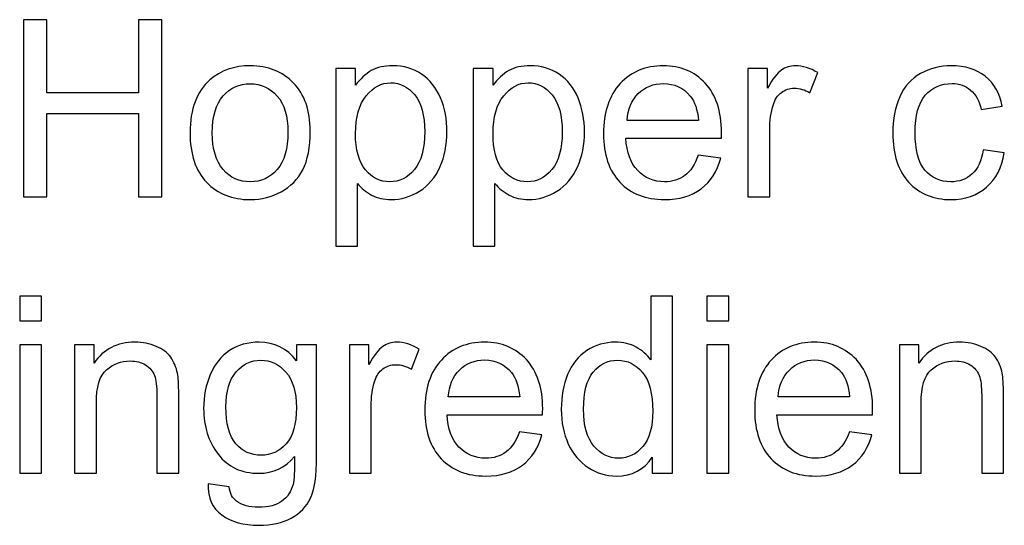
# Model space of a CAD drawing. Header units: millimetres. Extents: x -658 to -175, y -157 to 178.
# Tile 7 of 41: x -591 to -565, y 74 to 87. Entities that reach past the tile are written whole.
import ezdxf

# ---------------------------------------------------------------- set-up
doc = ezdxf.new("R2010")
doc.units = ezdxf.units.MM
doc.header["$MEASUREMENT"] = 0
doc.layers.add('Layer 1', color=7, linetype='Continuous')

msp = doc.modelspace()

# ---------------------------------------------------------------- linework, layer by layer
at = {"layer": 'Layer 1', "color": 250}
for points, knots in [([(-590.6506, 82.2655), (-590.6506, 82.2655), (-590.6506, 86.812), (-590.6506, 86.812), (-590.6506, 86.812), (-590.6506, 86.812), (-590.0473, 86.812), (-590.0473, 86.812), (-590.0473, 86.812), (-590.0473, 86.812), (-590.0473, 84.9388), (-590.0473, 84.9388), (-590.0473, 84.9388), (-590.0473, 84.9388), (-587.6979, 84.9388), (-587.6979, 84.9388), (-587.6979, 84.9388), (-587.6979, 84.9388), (-587.6979, 86.812), (-587.6979, 86.812), (-587.6979, 86.812), (-587.6979, 86.812), (-587.0946, 86.812), (-587.0946, 86.812), (-587.0946, 86.812), (-587.0946, 86.812), (-587.0946, 82.2655), (-587.0946, 82.2655), (-587.0946, 82.2655), (-587.0946, 82.2655), (-587.6979, 82.2655), (-587.6979, 82.2655), (-587.6979, 82.2655), (-587.6979, 82.2655), (-587.6979, 84.4054), (-587.6979, 84.4054), (-587.6979, 84.4054), (-587.6979, 84.4054), (-590.0473, 84.4054), (-590.0473, 84.4054), (-590.0473, 84.4054), (-590.0473, 84.4054), (-590.0473, 82.2655), (-590.0473, 82.2655), (-590.0473, 82.2655), (-590.0473, 82.2655), (-590.6506, 82.2655), (-590.6506, 82.2655)], [0, 0, 0, 0, 0.0769231, 0.0769231, 0.0769231, 0.0769231, 0.1538462, 0.1538462, 0.1538462, 0.1538462, 0.2307692, 0.2307692, 0.2307692, 0.2307692, 0.3076923, 0.3076923, 0.3076923, 0.3076923, 0.3846154, 0.3846154, 0.3846154, 0.3846154, 0.4615385, 0.4615385, 0.4615385, 0.4615385, 0.5384615, 0.5384615, 0.5384615, 0.5384615, 0.6153846, 0.6153846, 0.6153846, 0.6153846, 0.6923077, 0.6923077, 0.6923077, 0.6923077, 0.7692308, 0.7692308, 0.7692308, 0.7692308, 0.8461538, 0.8461538, 0.8461538, 0.8461538, 1, 1, 1, 1]), ([(-586.3697, 83.9133), (-586.3697, 84.5218), (-586.2003, 84.9727), (-585.8606, 85.2658), (-585.8606, 85.2658), (-585.578, 85.5092), (-585.232, 85.6309), (-584.8245, 85.6309), (-584.8245, 85.6309), (-584.3726, 85.6309), (-584.0022, 85.4828), (-583.7143, 85.1865), (-583.7143, 85.1865), (-583.4275, 84.8912), (-583.2836, 84.4816), (-583.2836, 83.9599), (-583.2836, 83.9599), (-583.2836, 83.5365), (-583.3471, 83.2042), (-583.4741, 82.9619), (-583.4741, 82.9619), (-583.6011, 82.7195), (-583.7863, 82.5311), (-584.0297, 82.3967), (-584.0297, 82.3967), (-584.2721, 82.2623), (-584.5377, 82.1957), (-584.8245, 82.1957), (-584.8245, 82.1957), (-585.2859, 82.1957), (-585.6585, 82.3428), (-585.9432, 82.638), (-585.9432, 82.638), (-586.2278, 82.9333), (-586.3697, 83.3587), (-586.3697, 83.9133)], [0, 0, 0, 0, 0.1, 0.1, 0.1, 0.1, 0.2, 0.2, 0.2, 0.2, 0.3, 0.3, 0.3, 0.3, 0.4, 0.4, 0.4, 0.4, 0.5, 0.5, 0.5, 0.5, 0.6, 0.6, 0.6, 0.6, 0.7, 0.7, 0.7, 0.7, 0.8, 0.8, 0.8, 0.8, 1, 1, 1, 1]), ([(-582.6285, 81.0019), (-582.6285, 81.0019), (-582.6285, 85.5611), (-582.6285, 85.5611), (-582.6285, 85.5611), (-582.6285, 85.5611), (-582.1205, 85.5611), (-582.1205, 85.5611), (-582.1205, 85.5611), (-582.1205, 85.5611), (-582.1205, 85.1282), (-582.1205, 85.1282), (-582.1205, 85.1282), (-582.0009, 85.2955), (-581.8655, 85.4214), (-581.7141, 85.505), (-581.7141, 85.505), (-581.5638, 85.5886), (-581.3808, 85.6309), (-581.1659, 85.6309), (-581.1659, 85.6309), (-580.8844, 85.6309), (-580.6368, 85.559), (-580.4219, 85.414), (-580.4219, 85.414), (-580.2071, 85.2701), (-580.0452, 85.0658), (-579.9351, 84.8033), (-579.9351, 84.8033), (-579.8261, 84.5398), (-579.7711, 84.252), (-579.7711, 83.9376), (-579.7711, 83.9376), (-579.7711, 83.6022), (-579.8314, 83.2995), (-579.952, 83.0296), (-579.952, 83.0296), (-580.0727, 82.7608), (-580.2484, 82.5544), (-580.4791, 82.4105), (-580.4791, 82.4105), (-580.7087, 82.2676), (-580.9511, 82.1957), (-581.2051, 82.1957), (-581.2051, 82.1957), (-581.3913, 82.1957), (-581.5585, 82.2348), (-581.7057, 82.3131), (-581.7057, 82.3131), (-581.8538, 82.3914), (-581.9745, 82.4899), (-582.0697, 82.6095), (-582.0697, 82.6095), (-582.0697, 82.6095), (-582.0697, 81.0019), (-582.0697, 81.0019), (-582.0697, 81.0019), (-582.0697, 81.0019), (-582.6285, 81.0019), (-582.6285, 81.0019)], [0, 0, 0, 0, 0.0625, 0.0625, 0.0625, 0.0625, 0.125, 0.125, 0.125, 0.125, 0.1875, 0.1875, 0.1875, 0.1875, 0.25, 0.25, 0.25, 0.25, 0.3125, 0.3125, 0.3125, 0.3125, 0.375, 0.375, 0.375, 0.375, 0.4375, 0.4375, 0.4375, 0.4375, 0.5, 0.5, 0.5, 0.5, 0.5625, 0.5625, 0.5625, 0.5625, 0.625, 0.625, 0.625, 0.625, 0.6875, 0.6875, 0.6875, 0.6875, 0.75, 0.75, 0.75, 0.75, 0.8125, 0.8125, 0.8125, 0.8125, 0.875, 0.875, 0.875, 0.875, 1, 1, 1, 1]), ([(-579.0969, 81.0019), (-579.0969, 81.0019), (-579.0969, 85.5611), (-579.0969, 85.5611), (-579.0969, 85.5611), (-579.0969, 85.5611), (-578.5889, 85.5611), (-578.5889, 85.5611), (-578.5889, 85.5611), (-578.5889, 85.5611), (-578.5889, 85.1282), (-578.5889, 85.1282), (-578.5889, 85.1282), (-578.4693, 85.2955), (-578.3339, 85.4214), (-578.1825, 85.505), (-578.1825, 85.505), (-578.0322, 85.5886), (-577.8492, 85.6309), (-577.6343, 85.6309), (-577.6343, 85.6309), (-577.3528, 85.6309), (-577.1052, 85.559), (-576.8903, 85.414), (-576.8903, 85.414), (-576.6755, 85.2701), (-576.5136, 85.0658), (-576.4035, 84.8033), (-576.4035, 84.8033), (-576.2945, 84.5398), (-576.2395, 84.252), (-576.2395, 83.9376), (-576.2395, 83.9376), (-576.2395, 83.6022), (-576.2998, 83.2995), (-576.4204, 83.0296), (-576.4204, 83.0296), (-576.5411, 82.7608), (-576.7168, 82.5544), (-576.9475, 82.4105), (-576.9475, 82.4105), (-577.1771, 82.2676), (-577.4195, 82.1957), (-577.6735, 82.1957), (-577.6735, 82.1957), (-577.8597, 82.1957), (-578.0269, 82.2348), (-578.1741, 82.3131), (-578.1741, 82.3131), (-578.3222, 82.3914), (-578.4429, 82.4899), (-578.5381, 82.6095), (-578.5381, 82.6095), (-578.5381, 82.6095), (-578.5381, 81.0019), (-578.5381, 81.0019), (-578.5381, 81.0019), (-578.5381, 81.0019), (-579.0969, 81.0019), (-579.0969, 81.0019)], [0, 0, 0, 0, 0.0625, 0.0625, 0.0625, 0.0625, 0.125, 0.125, 0.125, 0.125, 0.1875, 0.1875, 0.1875, 0.1875, 0.25, 0.25, 0.25, 0.25, 0.3125, 0.3125, 0.3125, 0.3125, 0.375, 0.375, 0.375, 0.375, 0.4375, 0.4375, 0.4375, 0.4375, 0.5, 0.5, 0.5, 0.5, 0.5625, 0.5625, 0.5625, 0.5625, 0.625, 0.625, 0.625, 0.625, 0.6875, 0.6875, 0.6875, 0.6875, 0.75, 0.75, 0.75, 0.75, 0.8125, 0.8125, 0.8125, 0.8125, 0.875, 0.875, 0.875, 0.875, 1, 1, 1, 1]), ([(-573.3174, 83.3323), (-573.3174, 83.3323), (-572.7396, 83.2561), (-572.7396, 83.2561), (-572.7396, 83.2561), (-572.8296, 82.9206), (-572.9978, 82.6592), (-573.2434, 82.474), (-573.2434, 82.474), (-573.4889, 82.2888), (-573.8022, 82.1957), (-574.1842, 82.1957), (-574.1842, 82.1957), (-574.6647, 82.1957), (-575.0457, 82.3438), (-575.3272, 82.6401), (-575.3272, 82.6401), (-575.6087, 82.9354), (-575.7495, 83.3513), (-575.7495, 83.8858), (-575.7495, 83.8858), (-575.7495, 84.4382), (-575.6076, 84.8679), (-575.323, 85.1727), (-575.323, 85.1727), (-575.0383, 85.4785), (-574.6689, 85.6309), (-574.2149, 85.6309), (-574.2149, 85.6309), (-573.7757, 85.6309), (-573.4169, 85.4817), (-573.1386, 85.1822), (-573.1386, 85.1822), (-572.8602, 84.8827), (-572.7206, 84.4615), (-572.7206, 83.9186), (-572.7206, 83.9186), (-572.7206, 83.8858), (-572.7216, 83.836), (-572.7237, 83.7704), (-572.7237, 83.7704), (-572.7237, 83.7704), (-575.178, 83.7704), (-575.178, 83.7704), (-575.178, 83.7704), (-575.1568, 83.4095), (-575.0552, 83.1323), (-574.8711, 82.9407), (-574.8711, 82.9407), (-574.688, 82.7492), (-574.4583, 82.6528), (-574.1842, 82.6528), (-574.1842, 82.6528), (-573.9799, 82.6528), (-573.8053, 82.7068), (-573.6614, 82.8148), (-573.6614, 82.8148), (-573.5164, 82.9227), (-573.4021, 83.0952), (-573.3174, 83.3323)], [0, 0, 0, 0, 0.0625, 0.0625, 0.0625, 0.0625, 0.125, 0.125, 0.125, 0.125, 0.1875, 0.1875, 0.1875, 0.1875, 0.25, 0.25, 0.25, 0.25, 0.3125, 0.3125, 0.3125, 0.3125, 0.375, 0.375, 0.375, 0.375, 0.4375, 0.4375, 0.4375, 0.4375, 0.5, 0.5, 0.5, 0.5, 0.5625, 0.5625, 0.5625, 0.5625, 0.625, 0.625, 0.625, 0.625, 0.6875, 0.6875, 0.6875, 0.6875, 0.75, 0.75, 0.75, 0.75, 0.8125, 0.8125, 0.8125, 0.8125, 0.875, 0.875, 0.875, 0.875, 1, 1, 1, 1]), ([(-572.0401, 82.2655), (-572.0401, 82.2655), (-572.0401, 85.5611), (-572.0401, 85.5611), (-572.0401, 85.5611), (-572.0401, 85.5611), (-571.5384, 85.5611), (-571.5384, 85.5611), (-571.5384, 85.5611), (-571.5384, 85.5611), (-571.5384, 85.0563), (-571.5384, 85.0563), (-571.5384, 85.0563), (-571.4104, 85.2902), (-571.2918, 85.4447), (-571.1828, 85.5188), (-571.1828, 85.5188), (-571.0738, 85.5939), (-570.9542, 85.6309), (-570.8241, 85.6309), (-570.8241, 85.6309), (-570.6357, 85.6309), (-570.4441, 85.5717), (-570.2494, 85.4542), (-570.2494, 85.4542), (-570.2494, 85.4542), (-570.4483, 84.9388), (-570.4483, 84.9388), (-570.4483, 84.9388), (-570.5838, 85.015), (-570.7193, 85.0531), (-570.8547, 85.0531), (-570.8547, 85.0531), (-570.9764, 85.0531), (-571.0855, 85.0161), (-571.1818, 84.943), (-571.1818, 84.943), (-571.2781, 84.87), (-571.3469, 84.7684), (-571.3881, 84.6382), (-571.3881, 84.6382), (-571.4506, 84.4403), (-571.4813, 84.2234), (-571.4813, 83.9874), (-571.4813, 83.9874), (-571.4813, 83.9874), (-571.4813, 82.2655), (-571.4813, 82.2655), (-571.4813, 82.2655), (-571.4813, 82.2655), (-572.0401, 82.2655), (-572.0401, 82.2655)], [0, 0, 0, 0, 0.0714286, 0.0714286, 0.0714286, 0.0714286, 0.1428571, 0.1428571, 0.1428571, 0.1428571, 0.2142857, 0.2142857, 0.2142857, 0.2142857, 0.2857143, 0.2857143, 0.2857143, 0.2857143, 0.3571429, 0.3571429, 0.3571429, 0.3571429, 0.4285714, 0.4285714, 0.4285714, 0.4285714, 0.5, 0.5, 0.5, 0.5, 0.5714286, 0.5714286, 0.5714286, 0.5714286, 0.6428571, 0.6428571, 0.6428571, 0.6428571, 0.7142857, 0.7142857, 0.7142857, 0.7142857, 0.7857143, 0.7857143, 0.7857143, 0.7857143, 0.8571429, 0.8571429, 0.8571429, 0.8571429, 1, 1, 1, 1]), ([(-566.0024, 83.472), (-566.0024, 83.472), (-565.4563, 83.3958), (-565.4563, 83.3958), (-565.4563, 83.3958), (-565.5166, 83.0201), (-565.669, 82.7269), (-565.9156, 82.5142), (-565.9156, 82.5142), (-566.1622, 82.3015), (-566.4659, 82.1957), (-566.8247, 82.1957), (-566.8247, 82.1957), (-567.2745, 82.1957), (-567.6364, 82.3428), (-567.9095, 82.637), (-567.9095, 82.637), (-568.1836, 82.9312), (-568.3201, 83.3524), (-568.3201, 83.9006), (-568.3201, 83.9006), (-568.3201, 84.2562), (-568.2608, 84.5663), (-568.1434, 84.833), (-568.1434, 84.833), (-568.0259, 85.0986), (-567.847, 85.2986), (-567.6057, 85.4309), (-567.6057, 85.4309), (-567.3655, 85.5643), (-567.1041, 85.6309), (-566.8205, 85.6309), (-566.8205, 85.6309), (-566.4638, 85.6309), (-566.1707, 85.541), (-565.9442, 85.36), (-565.9442, 85.36), (-565.7166, 85.179), (-565.5706, 84.9219), (-565.5071, 84.5896), (-565.5071, 84.5896), (-565.5071, 84.5896), (-566.0468, 84.507), (-566.0468, 84.507), (-566.0468, 84.507), (-566.0987, 84.7282), (-566.1897, 84.8944), (-566.322, 85.0065), (-566.322, 85.0065), (-566.4532, 85.1177), (-566.612, 85.1738), (-566.7982, 85.1738), (-566.7982, 85.1738), (-567.0798, 85.1738), (-567.3084, 85.0732), (-567.4851, 84.8721), (-567.4851, 84.8721), (-567.6608, 84.67), (-567.7486, 84.3525), (-567.7486, 83.9165), (-567.7486, 83.9165), (-567.7486, 83.4741), (-567.6639, 83.1534), (-567.4946, 82.9534), (-567.4946, 82.9534), (-567.3242, 82.7534), (-567.103, 82.6528), (-566.8311, 82.6528), (-566.8311, 82.6528), (-566.6109, 82.6528), (-566.4278, 82.7195), (-566.2818, 82.8539), (-566.2818, 82.8539), (-566.1347, 82.9873), (-566.0415, 83.1936), (-566.0024, 83.472)], [0, 0, 0, 0, 0.05, 0.05, 0.05, 0.05, 0.1, 0.1, 0.1, 0.1, 0.15, 0.15, 0.15, 0.15, 0.2, 0.2, 0.2, 0.2, 0.25, 0.25, 0.25, 0.25, 0.3, 0.3, 0.3, 0.3, 0.35, 0.35, 0.35, 0.35, 0.4, 0.4, 0.4, 0.4, 0.45, 0.45, 0.45, 0.45, 0.5, 0.5, 0.5, 0.5, 0.55, 0.55, 0.55, 0.55, 0.6, 0.6, 0.6, 0.6, 0.65, 0.65, 0.65, 0.65, 0.7, 0.7, 0.7, 0.7, 0.75, 0.75, 0.75, 0.75, 0.8, 0.8, 0.8, 0.8, 0.85, 0.85, 0.85, 0.85, 0.9, 0.9, 0.9, 0.9, 1, 1, 1, 1]), ([(-585.7982, 83.9122), (-585.7982, 83.491), (-585.7061, 83.1757), (-585.5219, 82.9672), (-585.5219, 82.9672), (-585.3367, 82.7576), (-585.105, 82.6528), (-584.8245, 82.6528), (-584.8245, 82.6528), (-584.5472, 82.6528), (-584.3165, 82.7576), (-584.1313, 82.9682), (-584.1313, 82.9682), (-583.9472, 83.1788), (-583.8551, 83.4995), (-583.8551, 83.9302), (-583.8551, 83.9302), (-583.8551, 84.3366), (-583.9482, 84.6446), (-584.1334, 84.8531), (-584.1334, 84.8531), (-584.3186, 85.0626), (-584.5493, 85.1674), (-584.8245, 85.1674), (-584.8245, 85.1674), (-585.105, 85.1674), (-585.3367, 85.0637), (-585.5219, 84.8552), (-585.5219, 84.8552), (-585.7061, 84.6467), (-585.7982, 84.3324), (-585.7982, 83.9122)], [0, 0, 0, 0, 0.1111111, 0.1111111, 0.1111111, 0.1111111, 0.2222222, 0.2222222, 0.2222222, 0.2222222, 0.3333333, 0.3333333, 0.3333333, 0.3333333, 0.4444444, 0.4444444, 0.4444444, 0.4444444, 0.5555556, 0.5555556, 0.5555556, 0.5555556, 0.6666667, 0.6666667, 0.6666667, 0.6666667, 0.7777778, 0.7777778, 0.7777778, 0.7777778, 1, 1, 1, 1]), ([(-582.1205, 83.8932), (-582.1205, 83.4709), (-582.0348, 83.1587), (-581.8644, 82.9566), (-581.8644, 82.9566), (-581.693, 82.7544), (-581.4855, 82.6528), (-581.2421, 82.6528), (-581.2421, 82.6528), (-580.9945, 82.6528), (-580.7828, 82.7576), (-580.6071, 82.9672), (-580.6071, 82.9672), (-580.4304, 83.1767), (-580.3425, 83.5006), (-580.3425, 83.9398), (-580.3425, 83.9398), (-580.3425, 84.3589), (-580.4283, 84.6721), (-580.6008, 84.8806), (-580.6008, 84.8806), (-580.7733, 85.0891), (-580.9786, 85.1928), (-581.2178, 85.1928), (-581.2178, 85.1928), (-581.4548, 85.1928), (-581.6644, 85.0817), (-581.8464, 84.8605), (-581.8464, 84.8605), (-582.0295, 84.6382), (-582.1205, 84.3165), (-582.1205, 83.8932)], [0, 0, 0, 0, 0.1111111, 0.1111111, 0.1111111, 0.1111111, 0.2222222, 0.2222222, 0.2222222, 0.2222222, 0.3333333, 0.3333333, 0.3333333, 0.3333333, 0.4444444, 0.4444444, 0.4444444, 0.4444444, 0.5555556, 0.5555556, 0.5555556, 0.5555556, 0.6666667, 0.6666667, 0.6666667, 0.6666667, 0.7777778, 0.7777778, 0.7777778, 0.7777778, 1, 1, 1, 1]), ([(-578.5889, 83.8932), (-578.5889, 83.4709), (-578.5032, 83.1587), (-578.3328, 82.9566), (-578.3328, 82.9566), (-578.1614, 82.7544), (-577.9539, 82.6528), (-577.7105, 82.6528), (-577.7105, 82.6528), (-577.4629, 82.6528), (-577.2512, 82.7576), (-577.0755, 82.9672), (-577.0755, 82.9672), (-576.8988, 83.1767), (-576.8109, 83.5006), (-576.8109, 83.9398), (-576.8109, 83.9398), (-576.8109, 84.3589), (-576.8967, 84.6721), (-577.0692, 84.8806), (-577.0692, 84.8806), (-577.2417, 85.0891), (-577.447, 85.1928), (-577.6862, 85.1928), (-577.6862, 85.1928), (-577.9232, 85.1928), (-578.1328, 85.0817), (-578.3148, 84.8605), (-578.3148, 84.8605), (-578.4979, 84.6382), (-578.5889, 84.3165), (-578.5889, 83.8932)], [0, 0, 0, 0, 0.1111111, 0.1111111, 0.1111111, 0.1111111, 0.2222222, 0.2222222, 0.2222222, 0.2222222, 0.3333333, 0.3333333, 0.3333333, 0.3333333, 0.4444444, 0.4444444, 0.4444444, 0.4444444, 0.5555556, 0.5555556, 0.5555556, 0.5555556, 0.6666667, 0.6666667, 0.6666667, 0.6666667, 0.7777778, 0.7777778, 0.7777778, 0.7777778, 1, 1, 1, 1]), ([(-575.1462, 84.2276), (-575.1462, 84.2276), (-573.3111, 84.2276), (-573.3111, 84.2276), (-573.3111, 84.2276), (-573.3354, 84.5049), (-573.4063, 84.7123), (-573.5217, 84.851), (-573.5217, 84.851), (-573.6984, 85.0658), (-573.9291, 85.1738), (-574.2117, 85.1738), (-574.2117, 85.1738), (-574.4678, 85.1738), (-574.6827, 85.088), (-574.8573, 84.9166), (-574.8573, 84.9166), (-575.0309, 84.7451), (-575.1272, 84.5155), (-575.1462, 84.2276)], [0, 0, 0, 0, 0.1666667, 0.1666667, 0.1666667, 0.1666667, 0.3333333, 0.3333333, 0.3333333, 0.3333333, 0.5, 0.5, 0.5, 0.5, 0.6666667, 0.6666667, 0.6666667, 0.6666667, 1, 1, 1, 1]), ([(-590.7458, 79.0831), (-590.7458, 79.0831), (-590.7458, 79.7181), (-590.7458, 79.7181), (-590.7458, 79.7181), (-590.7458, 79.7181), (-590.187, 79.7181), (-590.187, 79.7181), (-590.187, 79.7181), (-590.187, 79.7181), (-590.187, 79.0831), (-590.187, 79.0831), (-590.187, 79.0831), (-590.187, 79.0831), (-590.7458, 79.0831), (-590.7458, 79.0831)], [0, 0, 0, 0, 0.2, 0.2, 0.2, 0.2, 0.4, 0.4, 0.4, 0.4, 0.6, 0.6, 0.6, 0.6, 1, 1, 1, 1]), ([(-574.4986, 75.1716), (-574.4986, 75.1716), (-574.4986, 75.5896), (-574.4986, 75.5896), (-574.4986, 75.5896), (-574.7071, 75.2647), (-575.014, 75.1018), (-575.4193, 75.1018), (-575.4193, 75.1018), (-575.6818, 75.1018), (-575.9231, 75.1737), (-576.1422, 75.3187), (-576.1422, 75.3187), (-576.3623, 75.4626), (-576.5327, 75.6648), (-576.6544, 75.923), (-576.6544, 75.923), (-576.775, 76.1823), (-576.8354, 76.4797), (-576.8354, 76.8162), (-576.8354, 76.8162), (-576.8354, 77.1443), (-576.7803, 77.4417), (-576.6713, 77.7094), (-576.6713, 77.7094), (-576.5612, 77.9761), (-576.3972, 78.1815), (-576.1781, 78.3233), (-576.1781, 78.3233), (-575.9601, 78.4661), (-575.7146, 78.537), (-575.4447, 78.537), (-575.4447, 78.537), (-575.2458, 78.537), (-575.069, 78.4947), (-574.9145, 78.4111), (-574.9145, 78.4111), (-574.76, 78.3275), (-574.6341, 78.2174), (-574.5367, 78.083), (-574.5367, 78.083), (-574.5367, 78.083), (-574.5367, 79.7181), (-574.5367, 79.7181), (-574.5367, 79.7181), (-574.5367, 79.7181), (-573.9779, 79.7181), (-573.9779, 79.7181), (-573.9779, 79.7181), (-573.9779, 79.7181), (-573.9779, 75.1716), (-573.9779, 75.1716), (-573.9779, 75.1716), (-573.9779, 75.1716), (-574.4986, 75.1716), (-574.4986, 75.1716)], [0, 0, 0, 0, 0.0666667, 0.0666667, 0.0666667, 0.0666667, 0.1333333, 0.1333333, 0.1333333, 0.1333333, 0.2, 0.2, 0.2, 0.2, 0.2666667, 0.2666667, 0.2666667, 0.2666667, 0.3333333, 0.3333333, 0.3333333, 0.3333333, 0.4, 0.4, 0.4, 0.4, 0.4666667, 0.4666667, 0.4666667, 0.4666667, 0.5333333, 0.5333333, 0.5333333, 0.5333333, 0.6, 0.6, 0.6, 0.6, 0.6666667, 0.6666667, 0.6666667, 0.6666667, 0.7333333, 0.7333333, 0.7333333, 0.7333333, 0.8, 0.8, 0.8, 0.8, 0.8666667, 0.8666667, 0.8666667, 0.8666667, 1, 1, 1, 1]), ([(-573.0942, 79.0831), (-573.0942, 79.0831), (-573.0942, 79.7181), (-573.0942, 79.7181), (-573.0942, 79.7181), (-573.0942, 79.7181), (-572.5354, 79.7181), (-572.5354, 79.7181), (-572.5354, 79.7181), (-572.5354, 79.7181), (-572.5354, 79.0831), (-572.5354, 79.0831), (-572.5354, 79.0831), (-572.5354, 79.0831), (-573.0942, 79.0831), (-573.0942, 79.0831)], [0, 0, 0, 0, 0.2, 0.2, 0.2, 0.2, 0.4, 0.4, 0.4, 0.4, 0.6, 0.6, 0.6, 0.6, 1, 1, 1, 1]), ([(-590.7458, 75.1716), (-590.7458, 75.1716), (-590.7458, 78.4672), (-590.7458, 78.4672), (-590.7458, 78.4672), (-590.7458, 78.4672), (-590.187, 78.4672), (-590.187, 78.4672), (-590.187, 78.4672), (-590.187, 78.4672), (-590.187, 75.1716), (-590.187, 75.1716), (-590.187, 75.1716), (-590.187, 75.1716), (-590.7458, 75.1716), (-590.7458, 75.1716)], [0, 0, 0, 0, 0.2, 0.2, 0.2, 0.2, 0.4, 0.4, 0.4, 0.4, 0.6, 0.6, 0.6, 0.6, 1, 1, 1, 1]), ([(-589.3351, 75.1716), (-589.3351, 75.1716), (-589.3351, 78.4672), (-589.3351, 78.4672), (-589.3351, 78.4672), (-589.3351, 78.4672), (-588.8335, 78.4672), (-588.8335, 78.4672), (-588.8335, 78.4672), (-588.8335, 78.4672), (-588.8335, 77.9994), (-588.8335, 77.9994), (-588.8335, 77.9994), (-588.5922, 78.3582), (-588.2429, 78.537), (-587.7868, 78.537), (-587.7868, 78.537), (-587.5878, 78.537), (-587.4058, 78.5011), (-587.2396, 78.4302), (-587.2396, 78.4302), (-587.0735, 78.3592), (-586.9486, 78.2651), (-586.8661, 78.1497), (-586.8661, 78.1497), (-586.7835, 78.0343), (-586.7253, 77.8968), (-586.6925, 77.738), (-586.6925, 77.738), (-586.6724, 77.6343), (-586.6618, 77.4533), (-586.6618, 77.1951), (-586.6618, 77.1951), (-586.6618, 77.1951), (-586.6618, 75.1716), (-586.6618, 75.1716), (-586.6618, 75.1716), (-586.6618, 75.1716), (-587.2206, 75.1716), (-587.2206, 75.1716), (-587.2206, 75.1716), (-587.2206, 75.1716), (-587.2206, 77.1739), (-587.2206, 77.1739), (-587.2206, 77.1739), (-587.2206, 77.4015), (-587.2418, 77.5719), (-587.2851, 77.684), (-587.2851, 77.684), (-587.3285, 77.7962), (-587.4058, 77.8862), (-587.5159, 77.9539), (-587.5159, 77.9539), (-587.6259, 78.0206), (-587.7561, 78.0545), (-587.9043, 78.0545), (-587.9043, 78.0545), (-588.1413, 78.0545), (-588.3456, 77.9793), (-588.5181, 77.828), (-588.5181, 77.828), (-588.6906, 77.6777), (-588.7763, 77.3909), (-588.7763, 76.9697), (-588.7763, 76.9697), (-588.7763, 76.9697), (-588.7763, 75.1716), (-588.7763, 75.1716), (-588.7763, 75.1716), (-588.7763, 75.1716), (-589.3351, 75.1716), (-589.3351, 75.1716)], [0, 0, 0, 0, 0.0526316, 0.0526316, 0.0526316, 0.0526316, 0.1052632, 0.1052632, 0.1052632, 0.1052632, 0.1578947, 0.1578947, 0.1578947, 0.1578947, 0.2105263, 0.2105263, 0.2105263, 0.2105263, 0.2631579, 0.2631579, 0.2631579, 0.2631579, 0.3157895, 0.3157895, 0.3157895, 0.3157895, 0.3684211, 0.3684211, 0.3684211, 0.3684211, 0.4210526, 0.4210526, 0.4210526, 0.4210526, 0.4736842, 0.4736842, 0.4736842, 0.4736842, 0.5263158, 0.5263158, 0.5263158, 0.5263158, 0.5789474, 0.5789474, 0.5789474, 0.5789474, 0.6315789, 0.6315789, 0.6315789, 0.6315789, 0.6842105, 0.6842105, 0.6842105, 0.6842105, 0.7368421, 0.7368421, 0.7368421, 0.7368421, 0.7894737, 0.7894737, 0.7894737, 0.7894737, 0.8421053, 0.8421053, 0.8421053, 0.8421053, 0.8947368, 0.8947368, 0.8947368, 0.8947368, 1, 1, 1, 1]), ([(-585.9062, 74.8986), (-585.9062, 74.8986), (-585.3664, 74.8224), (-585.3664, 74.8224), (-585.3664, 74.8224), (-585.3442, 74.6551), (-585.2807, 74.5334), (-585.177, 74.4562), (-585.177, 74.4562), (-585.0383, 74.3535), (-584.8489, 74.3017), (-584.6087, 74.3017), (-584.6087, 74.3017), (-584.3504, 74.3017), (-584.1504, 74.3535), (-584.0097, 74.4562), (-584.0097, 74.4562), (-583.8689, 74.5588), (-583.7737, 74.7038), (-583.7239, 74.889), (-583.7239, 74.889), (-583.6953, 75.0023), (-583.6816, 75.2404), (-583.6837, 75.6034), (-583.6837, 75.6034), (-583.9282, 75.3155), (-584.2319, 75.1716), (-584.596, 75.1716), (-584.596, 75.1716), (-585.0489, 75.1716), (-585.4003, 75.3346), (-585.6479, 75.6616), (-585.6479, 75.6616), (-585.8966, 75.9876), (-586.0205, 76.3791), (-586.0205, 76.8353), (-586.0205, 76.8353), (-586.0205, 77.1496), (-585.9633, 77.4396), (-585.8501, 77.7052), (-585.8501, 77.7052), (-585.7368, 77.9708), (-585.5717, 78.1751), (-585.3558, 78.3201), (-585.3558, 78.3201), (-585.1399, 78.4651), (-584.8859, 78.537), (-584.5939, 78.537), (-584.5939, 78.537), (-584.2054, 78.537), (-583.8848, 78.3783), (-583.6329, 78.0608), (-583.6329, 78.0608), (-583.6329, 78.0608), (-583.6329, 78.4672), (-583.6329, 78.4672), (-583.6329, 78.4672), (-583.6329, 78.4672), (-583.1186, 78.4672), (-583.1186, 78.4672), (-583.1186, 78.4672), (-583.1186, 78.4672), (-583.1186, 75.6214), (-583.1186, 75.6214), (-583.1186, 75.6214), (-583.1186, 75.1081), (-583.1704, 74.7451), (-583.2752, 74.5313), (-583.2752, 74.5313), (-583.3789, 74.3175), (-583.5451, 74.1482), (-583.7705, 74.0244), (-583.7705, 74.0244), (-583.997, 73.9006), (-584.2753, 73.8381), (-584.6055, 73.8381), (-584.6055, 73.8381), (-584.9981, 73.8381), (-585.3146, 73.926), (-585.5559, 74.1027), (-585.5559, 74.1027), (-585.7982, 74.2784), (-585.9146, 74.544), (-585.9062, 74.8986)], [0, 0, 0, 0, 0.0454545, 0.0454545, 0.0454545, 0.0454545, 0.0909091, 0.0909091, 0.0909091, 0.0909091, 0.1363636, 0.1363636, 0.1363636, 0.1363636, 0.1818182, 0.1818182, 0.1818182, 0.1818182, 0.2272727, 0.2272727, 0.2272727, 0.2272727, 0.2727273, 0.2727273, 0.2727273, 0.2727273, 0.3181818, 0.3181818, 0.3181818, 0.3181818, 0.3636364, 0.3636364, 0.3636364, 0.3636364, 0.4090909, 0.4090909, 0.4090909, 0.4090909, 0.4545455, 0.4545455, 0.4545455, 0.4545455, 0.5, 0.5, 0.5, 0.5, 0.5454545, 0.5454545, 0.5454545, 0.5454545, 0.5909091, 0.5909091, 0.5909091, 0.5909091, 0.6363636, 0.6363636, 0.6363636, 0.6363636, 0.6818182, 0.6818182, 0.6818182, 0.6818182, 0.7272727, 0.7272727, 0.7272727, 0.7272727, 0.7727273, 0.7727273, 0.7727273, 0.7727273, 0.8181818, 0.8181818, 0.8181818, 0.8181818, 0.8636364, 0.8636364, 0.8636364, 0.8636364, 0.9090909, 0.9090909, 0.9090909, 0.9090909, 1, 1, 1, 1]), ([(-582.2783, 75.1716), (-582.2783, 75.1716), (-582.2783, 78.4672), (-582.2783, 78.4672), (-582.2783, 78.4672), (-582.2783, 78.4672), (-581.7766, 78.4672), (-581.7766, 78.4672), (-581.7766, 78.4672), (-581.7766, 78.4672), (-581.7766, 77.9624), (-581.7766, 77.9624), (-581.7766, 77.9624), (-581.6486, 78.1963), (-581.53, 78.3508), (-581.421, 78.4249), (-581.421, 78.4249), (-581.312, 78.5), (-581.1924, 78.537), (-581.0623, 78.537), (-581.0623, 78.537), (-580.8739, 78.537), (-580.6823, 78.4778), (-580.4876, 78.3603), (-580.4876, 78.3603), (-580.4876, 78.3603), (-580.6865, 77.8449), (-580.6865, 77.8449), (-580.6865, 77.8449), (-580.822, 77.9211), (-580.9575, 77.9592), (-581.0929, 77.9592), (-581.0929, 77.9592), (-581.2146, 77.9592), (-581.3237, 77.9222), (-581.42, 77.8491), (-581.42, 77.8491), (-581.5163, 77.7761), (-581.5851, 77.6745), (-581.6263, 77.5443), (-581.6263, 77.5443), (-581.6888, 77.3464), (-581.7195, 77.1295), (-581.7195, 76.8935), (-581.7195, 76.8935), (-581.7195, 76.8935), (-581.7195, 75.1716), (-581.7195, 75.1716), (-581.7195, 75.1716), (-581.7195, 75.1716), (-582.2783, 75.1716), (-582.2783, 75.1716)], [0, 0, 0, 0, 0.0714286, 0.0714286, 0.0714286, 0.0714286, 0.1428571, 0.1428571, 0.1428571, 0.1428571, 0.2142857, 0.2142857, 0.2142857, 0.2142857, 0.2857143, 0.2857143, 0.2857143, 0.2857143, 0.3571429, 0.3571429, 0.3571429, 0.3571429, 0.4285714, 0.4285714, 0.4285714, 0.4285714, 0.5, 0.5, 0.5, 0.5, 0.5714286, 0.5714286, 0.5714286, 0.5714286, 0.6428571, 0.6428571, 0.6428571, 0.6428571, 0.7142857, 0.7142857, 0.7142857, 0.7142857, 0.7857143, 0.7857143, 0.7857143, 0.7857143, 0.8571429, 0.8571429, 0.8571429, 0.8571429, 1, 1, 1, 1]), ([(-577.9095, 76.2384), (-577.9095, 76.2384), (-577.3317, 76.1622), (-577.3317, 76.1622), (-577.3317, 76.1622), (-577.4217, 75.8267), (-577.5899, 75.5653), (-577.8355, 75.3801), (-577.8355, 75.3801), (-578.081, 75.1949), (-578.3943, 75.1018), (-578.7763, 75.1018), (-578.7763, 75.1018), (-579.2568, 75.1018), (-579.6378, 75.2499), (-579.9193, 75.5462), (-579.9193, 75.5462), (-580.2008, 75.8415), (-580.3416, 76.2574), (-580.3416, 76.7919), (-580.3416, 76.7919), (-580.3416, 77.3443), (-580.1997, 77.774), (-579.9151, 78.0788), (-579.9151, 78.0788), (-579.6304, 78.3846), (-579.261, 78.537), (-578.807, 78.537), (-578.807, 78.537), (-578.3678, 78.537), (-578.009, 78.3878), (-577.7307, 78.0883), (-577.7307, 78.0883), (-577.4523, 77.7888), (-577.3127, 77.3676), (-577.3127, 76.8247), (-577.3127, 76.8247), (-577.3127, 76.7919), (-577.3137, 76.7421), (-577.3158, 76.6765), (-577.3158, 76.6765), (-577.3158, 76.6765), (-579.7701, 76.6765), (-579.7701, 76.6765), (-579.7701, 76.6765), (-579.7489, 76.3156), (-579.6473, 76.0384), (-579.4632, 75.8468), (-579.4632, 75.8468), (-579.2801, 75.6553), (-579.0504, 75.5589), (-578.7763, 75.5589), (-578.7763, 75.5589), (-578.572, 75.5589), (-578.3974, 75.6129), (-578.2535, 75.7209), (-578.2535, 75.7209), (-578.1085, 75.8288), (-577.9942, 76.0013), (-577.9095, 76.2384)], [0, 0, 0, 0, 0.0625, 0.0625, 0.0625, 0.0625, 0.125, 0.125, 0.125, 0.125, 0.1875, 0.1875, 0.1875, 0.1875, 0.25, 0.25, 0.25, 0.25, 0.3125, 0.3125, 0.3125, 0.3125, 0.375, 0.375, 0.375, 0.375, 0.4375, 0.4375, 0.4375, 0.4375, 0.5, 0.5, 0.5, 0.5, 0.5625, 0.5625, 0.5625, 0.5625, 0.625, 0.625, 0.625, 0.625, 0.6875, 0.6875, 0.6875, 0.6875, 0.75, 0.75, 0.75, 0.75, 0.8125, 0.8125, 0.8125, 0.8125, 0.875, 0.875, 0.875, 0.875, 1, 1, 1, 1]), ([(-573.0942, 75.1716), (-573.0942, 75.1716), (-573.0942, 78.4672), (-573.0942, 78.4672), (-573.0942, 78.4672), (-573.0942, 78.4672), (-572.5354, 78.4672), (-572.5354, 78.4672), (-572.5354, 78.4672), (-572.5354, 78.4672), (-572.5354, 75.1716), (-572.5354, 75.1716), (-572.5354, 75.1716), (-572.5354, 75.1716), (-573.0942, 75.1716), (-573.0942, 75.1716)], [0, 0, 0, 0, 0.2, 0.2, 0.2, 0.2, 0.4, 0.4, 0.4, 0.4, 0.6, 0.6, 0.6, 0.6, 1, 1, 1, 1]), ([(-569.4356, 76.2384), (-569.4356, 76.2384), (-568.8578, 76.1622), (-568.8578, 76.1622), (-568.8578, 76.1622), (-568.9478, 75.8267), (-569.116, 75.5653), (-569.3616, 75.3801), (-569.3616, 75.3801), (-569.6071, 75.1949), (-569.9204, 75.1018), (-570.3024, 75.1018), (-570.3024, 75.1018), (-570.7829, 75.1018), (-571.1639, 75.2499), (-571.4454, 75.5462), (-571.4454, 75.5462), (-571.7269, 75.8415), (-571.8677, 76.2574), (-571.8677, 76.7919), (-571.8677, 76.7919), (-571.8677, 77.3443), (-571.7258, 77.774), (-571.4412, 78.0788), (-571.4412, 78.0788), (-571.1565, 78.3846), (-570.7871, 78.537), (-570.3331, 78.537), (-570.3331, 78.537), (-569.8939, 78.537), (-569.5351, 78.3878), (-569.2568, 78.0883), (-569.2568, 78.0883), (-568.9784, 77.7888), (-568.8388, 77.3676), (-568.8388, 76.8247), (-568.8388, 76.8247), (-568.8388, 76.7919), (-568.8398, 76.7421), (-568.8419, 76.6765), (-568.8419, 76.6765), (-568.8419, 76.6765), (-571.2962, 76.6765), (-571.2962, 76.6765), (-571.2962, 76.6765), (-571.275, 76.3156), (-571.1734, 76.0384), (-570.9893, 75.8468), (-570.9893, 75.8468), (-570.8062, 75.6553), (-570.5765, 75.5589), (-570.3024, 75.5589), (-570.3024, 75.5589), (-570.0981, 75.5589), (-569.9235, 75.6129), (-569.7796, 75.7209), (-569.7796, 75.7209), (-569.6346, 75.8288), (-569.5203, 76.0013), (-569.4356, 76.2384)], [0, 0, 0, 0, 0.0625, 0.0625, 0.0625, 0.0625, 0.125, 0.125, 0.125, 0.125, 0.1875, 0.1875, 0.1875, 0.1875, 0.25, 0.25, 0.25, 0.25, 0.3125, 0.3125, 0.3125, 0.3125, 0.375, 0.375, 0.375, 0.375, 0.4375, 0.4375, 0.4375, 0.4375, 0.5, 0.5, 0.5, 0.5, 0.5625, 0.5625, 0.5625, 0.5625, 0.625, 0.625, 0.625, 0.625, 0.6875, 0.6875, 0.6875, 0.6875, 0.75, 0.75, 0.75, 0.75, 0.8125, 0.8125, 0.8125, 0.8125, 0.875, 0.875, 0.875, 0.875, 1, 1, 1, 1]), ([(-568.1519, 75.1716), (-568.1519, 75.1716), (-568.1519, 78.4672), (-568.1519, 78.4672), (-568.1519, 78.4672), (-568.1519, 78.4672), (-567.6503, 78.4672), (-567.6503, 78.4672), (-567.6503, 78.4672), (-567.6503, 78.4672), (-567.6503, 77.9994), (-567.6503, 77.9994), (-567.6503, 77.9994), (-567.409, 78.3582), (-567.0597, 78.537), (-566.6036, 78.537), (-566.6036, 78.537), (-566.4046, 78.537), (-566.2226, 78.5011), (-566.0564, 78.4302), (-566.0564, 78.4302), (-565.8903, 78.3592), (-565.7654, 78.2651), (-565.6829, 78.1497), (-565.6829, 78.1497), (-565.6003, 78.0343), (-565.5421, 77.8968), (-565.5093, 77.738), (-565.5093, 77.738), (-565.4892, 77.6343), (-565.4786, 77.4533), (-565.4786, 77.1951), (-565.4786, 77.1951), (-565.4786, 77.1951), (-565.4786, 75.1716), (-565.4786, 75.1716), (-565.4786, 75.1716), (-565.4786, 75.1716), (-566.0374, 75.1716), (-566.0374, 75.1716), (-566.0374, 75.1716), (-566.0374, 75.1716), (-566.0374, 77.1739), (-566.0374, 77.1739), (-566.0374, 77.1739), (-566.0374, 77.4015), (-566.0586, 77.5719), (-566.1019, 77.684), (-566.1019, 77.684), (-566.1453, 77.7962), (-566.2226, 77.8862), (-566.3327, 77.9539), (-566.3327, 77.9539), (-566.4427, 78.0206), (-566.5729, 78.0545), (-566.7211, 78.0545), (-566.7211, 78.0545), (-566.9581, 78.0545), (-567.1624, 77.9793), (-567.3349, 77.828), (-567.3349, 77.828), (-567.5074, 77.6777), (-567.5931, 77.3909), (-567.5931, 76.9697), (-567.5931, 76.9697), (-567.5931, 76.9697), (-567.5931, 75.1716), (-567.5931, 75.1716), (-567.5931, 75.1716), (-567.5931, 75.1716), (-568.1519, 75.1716), (-568.1519, 75.1716)], [0, 0, 0, 0, 0.0526316, 0.0526316, 0.0526316, 0.0526316, 0.1052632, 0.1052632, 0.1052632, 0.1052632, 0.1578947, 0.1578947, 0.1578947, 0.1578947, 0.2105263, 0.2105263, 0.2105263, 0.2105263, 0.2631579, 0.2631579, 0.2631579, 0.2631579, 0.3157895, 0.3157895, 0.3157895, 0.3157895, 0.3684211, 0.3684211, 0.3684211, 0.3684211, 0.4210526, 0.4210526, 0.4210526, 0.4210526, 0.4736842, 0.4736842, 0.4736842, 0.4736842, 0.5263158, 0.5263158, 0.5263158, 0.5263158, 0.5789474, 0.5789474, 0.5789474, 0.5789474, 0.6315789, 0.6315789, 0.6315789, 0.6315789, 0.6842105, 0.6842105, 0.6842105, 0.6842105, 0.7368421, 0.7368421, 0.7368421, 0.7368421, 0.7894737, 0.7894737, 0.7894737, 0.7894737, 0.8421053, 0.8421053, 0.8421053, 0.8421053, 0.8947368, 0.8947368, 0.8947368, 0.8947368, 1, 1, 1, 1]), ([(-585.449, 76.8755), (-585.449, 76.4448), (-585.3632, 76.1304), (-585.1918, 75.9325), (-585.1918, 75.9325), (-585.0193, 75.7346), (-584.8045, 75.6351), (-584.5462, 75.6351), (-584.5462, 75.6351), (-584.2891, 75.6351), (-584.0742, 75.7336), (-583.8996, 75.9304), (-583.8996, 75.9304), (-583.726, 76.1273), (-583.6392, 76.4363), (-583.6392, 76.8575), (-583.6392, 76.8575), (-583.6392, 77.2597), (-583.7292, 77.5634), (-583.9081, 77.7677), (-583.9081, 77.7677), (-584.0869, 77.9719), (-584.3028, 78.0735), (-584.5547, 78.0735), (-584.5547, 78.0735), (-584.8034, 78.0735), (-585.014, 77.973), (-585.1886, 77.7719), (-585.1886, 77.7719), (-585.3622, 77.5708), (-585.449, 77.2724), (-585.449, 76.8755)], [0, 0, 0, 0, 0.1111111, 0.1111111, 0.1111111, 0.1111111, 0.2222222, 0.2222222, 0.2222222, 0.2222222, 0.3333333, 0.3333333, 0.3333333, 0.3333333, 0.4444444, 0.4444444, 0.4444444, 0.4444444, 0.5555556, 0.5555556, 0.5555556, 0.5555556, 0.6666667, 0.6666667, 0.6666667, 0.6666667, 0.7777778, 0.7777778, 0.7777778, 0.7777778, 1, 1, 1, 1]), ([(-579.7383, 77.1337), (-579.7383, 77.1337), (-577.9032, 77.1337), (-577.9032, 77.1337), (-577.9032, 77.1337), (-577.9275, 77.411), (-577.9984, 77.6184), (-578.1138, 77.7571), (-578.1138, 77.7571), (-578.2905, 77.9719), (-578.5212, 78.0799), (-578.8038, 78.0799), (-578.8038, 78.0799), (-579.0599, 78.0799), (-579.2748, 77.9941), (-579.4494, 77.8227), (-579.4494, 77.8227), (-579.623, 77.6512), (-579.7193, 77.4216), (-579.7383, 77.1337)], [0, 0, 0, 0, 0.1666667, 0.1666667, 0.1666667, 0.1666667, 0.3333333, 0.3333333, 0.3333333, 0.3333333, 0.5, 0.5, 0.5, 0.5, 0.6666667, 0.6666667, 0.6666667, 0.6666667, 1, 1, 1, 1]), ([(-576.2639, 76.8152), (-576.2639, 76.394), (-576.175, 76.0796), (-575.9961, 75.8711), (-575.9961, 75.8711), (-575.8183, 75.6627), (-575.6077, 75.5589), (-575.3654, 75.5589), (-575.3654, 75.5589), (-575.1209, 75.5589), (-574.9135, 75.6584), (-574.742, 75.8574), (-574.742, 75.8574), (-574.5716, 76.0564), (-574.4859, 76.3601), (-574.4859, 76.7686), (-574.4859, 76.7686), (-574.4859, 77.2173), (-574.5727, 77.5475), (-574.7473, 77.7581), (-574.7473, 77.7581), (-574.9209, 77.9687), (-575.1357, 78.0735), (-575.3908, 78.0735), (-575.3908, 78.0735), (-575.6395, 78.0735), (-575.8469, 77.973), (-576.0141, 77.7708), (-576.0141, 77.7708), (-576.1803, 77.5687), (-576.2639, 77.2501), (-576.2639, 76.8152)], [0, 0, 0, 0, 0.1111111, 0.1111111, 0.1111111, 0.1111111, 0.2222222, 0.2222222, 0.2222222, 0.2222222, 0.3333333, 0.3333333, 0.3333333, 0.3333333, 0.4444444, 0.4444444, 0.4444444, 0.4444444, 0.5555556, 0.5555556, 0.5555556, 0.5555556, 0.6666667, 0.6666667, 0.6666667, 0.6666667, 0.7777778, 0.7777778, 0.7777778, 0.7777778, 1, 1, 1, 1]), ([(-571.2644, 77.1337), (-571.2644, 77.1337), (-569.4293, 77.1337), (-569.4293, 77.1337), (-569.4293, 77.1337), (-569.4536, 77.411), (-569.5245, 77.6184), (-569.6399, 77.7571), (-569.6399, 77.7571), (-569.8166, 77.9719), (-570.0473, 78.0799), (-570.3299, 78.0799), (-570.3299, 78.0799), (-570.586, 78.0799), (-570.8009, 77.9941), (-570.9755, 77.8227), (-570.9755, 77.8227), (-571.1491, 77.6512), (-571.2454, 77.4216), (-571.2644, 77.1337)], [0, 0, 0, 0, 0.1666667, 0.1666667, 0.1666667, 0.1666667, 0.3333333, 0.3333333, 0.3333333, 0.3333333, 0.5, 0.5, 0.5, 0.5, 0.6666667, 0.6666667, 0.6666667, 0.6666667, 1, 1, 1, 1])]:
    msp.add_open_spline(points, degree=3, knots=knots, dxfattribs=at)

doc.saveas('drawing.dxf')
